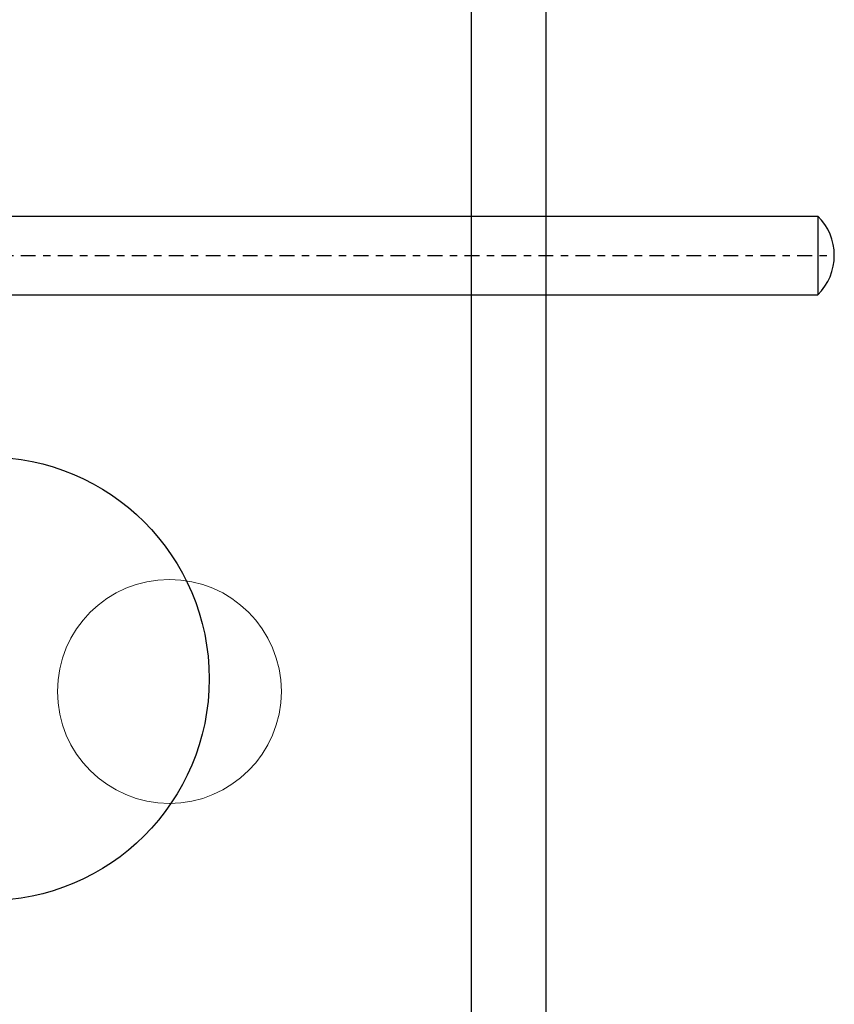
# Model space of a CAD drawing. Extents: x 34439 to 126910, y -74890 to 17912.
# Tile 166 of 256: x 121895 to 121906, y -48997 to -48984. Entities that reach past the tile are written whole.
import ezdxf

# ---------------------------------------------------------------- set-up
doc = ezdxf.new("R2010")
doc.units = 0
doc.header["$MEASUREMENT"] = 0
doc.linetypes.add('DASHDOT', pattern=[8.5, 4, -2, 0.5, -2])
doc.layers.add('gaz', color=1, linetype='Continuous', lineweight=30)
for name, color, linetype in [('LC-007-002-----0', 1, 'Continuous'), ('LC-008-002-----0', 1, 'Continuous'), ('LC-009-002-----0', 1, 'Continuous'), ('LC-010-002-----0', 1, 'Continuous'), ('symbole', 7, 'Continuous'), ('wymiary', 2, 'Continuous')]:
    doc.layers.add(name, color=color, linetype=linetype)

# ---------------------------------------------------------------- blocks, each defined once
blk = doc.blocks.new('kdk dn40 pn50')
at = {"layer": 'LC-007-002-----0'}
for p, q in [((55.5, 125.15), (341.06, 125.15)), ((55.5, 103.85), (341.06, 103.85))]:
    blk.add_line(p, q, dxfattribs=at)
at = {"layer": 'LC-008-002-----0'}
blk.add_line((341.06, 125.15), (341.06, 103.85), dxfattribs=at)
at = {"layer": 'LC-009-002-----0'}
blk.add_arc((330.5, 114.5), 15, 314.7651, 45.2349, dxfattribs=at)
at = {"layer": 'LC-010-002-----0', "color": 2, "linetype": 'DASHDOT'}
blk.add_line((-4.5, 114.5), (345.5, 114.5), dxfattribs=at)

msp = doc.modelspace()

# ---------------------------------------------------------------- linework, layer by layer
at = {"layer": 'symbole', "lineweight": 30}
for p, q in [((121902.065, -48971.264), (121902.065, -49014.264)), ((121901.06, -49013.26), (121901.06, -48972.268))]:
    msp.add_line(p, q, dxfattribs=at)
at = {"layer": 'symbole', "lineweight": 18}
msp.add_circle((121896.973, -48992.657), 1.514, dxfattribs=at)
msp.add_circle((121896.973, -48992.657), 1.514, dxfattribs=at)
at = {"layer": 'wymiary', "linetype": 'Continuous'}
msp.add_circle((121894.511, -48992.487), 3, dxfattribs=at)
msp.add_circle((121894.511, -48992.487), 3, dxfattribs=at)

# ---------------------------------------------------------------- block references
at = {"layer": 'gaz', "linetype": 'Continuous', "xscale": 0.05, "yscale": 0.05}
msp.add_blockref('kdk dn40 pn50', (121888.689, -48992.487), dxfattribs=at)

doc.saveas('drawing.dxf')
